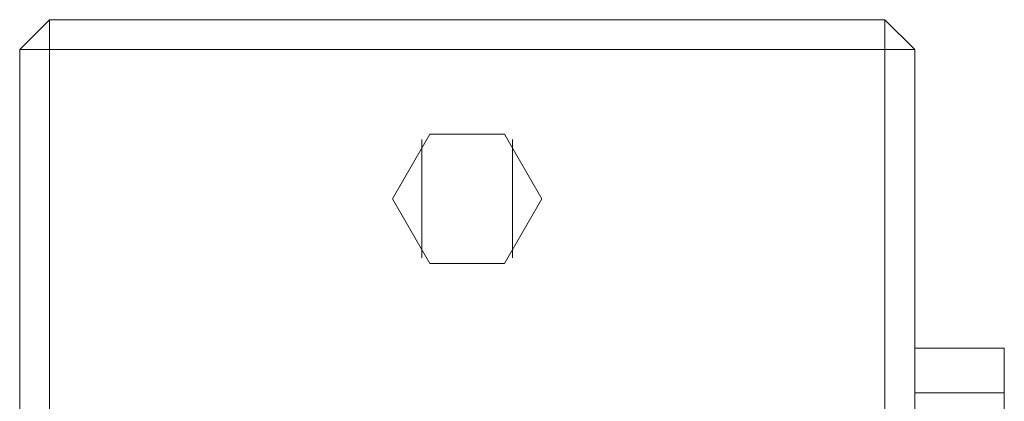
# Model space of a CAD drawing. Header units: millimetres. Extents: x 0 to 1189, y 0 to 841.
# Tile 49 of 53: x 910 to 914.12, y 139.03 to 140.62. Entities that reach past the tile are written whole.
import ezdxf

# ---------------------------------------------------------------- set-up
doc = ezdxf.new("R2010")
doc.units = ezdxf.units.MM
doc.layers.add('CONTEXT', color=7, linetype='Continuous', lineweight=18, true_color=0xa5a5a5)

msp = doc.modelspace()

# ---------------------------------------------------------------- linework, layer by layer
at = {"layer": 'CONTEXT'}
for points in [[(910.125, 140.625), (910, 140.5)], [(910.125, 140.625), (910.125, 140.5)], [(910.125, 140.625), (913.625, 140.625)], [(913.625, 140.625), (913.625, 140.5)], [(913.625, 140.625), (913.75, 140.5)], [(910, 122), (910, 140.5)], [(910, 140.5), (910.125, 140.5)], [(910.125, 122), (910.125, 140.5)], [(910.125, 140.5), (913.625, 140.5)], [(913.625, 122), (913.625, 140.5)], [(913.75, 140.5), (913.625, 140.5)], [(913.75, 122), (913.75, 140.5)], [(911.5625, 139.875), (911.7188, 140.1456), (912.0312, 140.1456), (912.1875, 139.875), (912.0312, 139.6044), (911.7188, 139.6044), (911.5625, 139.875)], [(911.6849, 139.627), (911.6849, 140.123)], [(912.0651, 139.627), (912.0651, 140.123)], [(913.75, 139.25), (914.125, 139.25)], [(914.125, 139.25), (914.125, 139.2188), (914.125, 139.1875), (914.125, 139.1562), (914.125, 139.125), (914.125, 139.0938), (914.125, 139.0625)], [(913.75, 139.0625), (914.125, 139.0625)], [(914.125, 139.0625), (914.125, 138.9062), (914.125, 138.75), (914.125, 138.5938), (914.125, 138.4375), (914.125, 138.2812), (914.125, 138.125)]]:
    msp.add_lwpolyline(points, dxfattribs=at)

doc.saveas('drawing.dxf')
